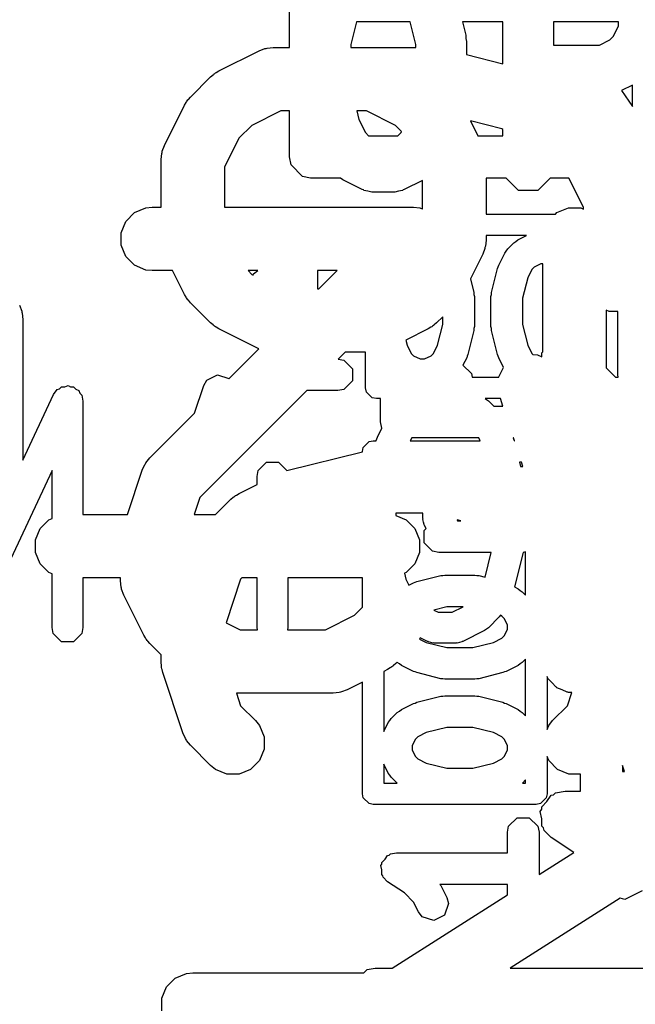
# Model space of a CAD drawing. Extents: x 95.1 to 121.9, y -82.3 to -63.1.
# Tile 14 of 35: x 104.5 to 105.9, y -74.7 to -72.3. Entities that reach past the tile are written whole.
import ezdxf

# ---------------------------------------------------------------- set-up
doc = ezdxf.new("R2010")
doc.units = 0
doc.layers.add('BLACK', color=7, linetype='CONTINUOUS')

msp = doc.modelspace()

# ---------------------------------------------------------------- linework, layer by layer
at = {"layer": 'BLACK', "linetype": 'CONTINUOUS'}
for p, q in [((105.094, -72.404048), (105.094, -72.293)), ((105.252372, -72.343), (105.238857, -72.397061)), ((105.379628, -72.343), (105.252372, -72.343)), ((105.393143, -72.397061), (105.379628, -72.343)), ((105.503322, -72.343), (105.511352, -72.375122)), ((105.598857, -72.343), (105.503322, -72.343)), ((105.598857, -72.442301), (105.598857, -72.343)), ((105.718857, -72.343), (105.718857, -72.398245)), ((105.873143, -72.343), (105.718857, -72.343)), ((105.873143, -72.352652), (105.873143, -72.343)), ((105.860973, -72.37699), (105.873143, -72.352652)), ((105.511352, -72.375122), (105.511709, -72.382466)), ((105.511709, -72.382466), (105.513143, -72.389674)), ((105.513143, -72.389674), (105.513143, -72.420873)), ((105.82755, -72.398245), (105.851888, -72.386076)), ((105.851888, -72.386076), (105.860973, -72.37699)), ((104.926878, -72.459585), (105.022116, -72.411966)), ((105.022116, -72.411966), (105.035847, -72.406711)), ((105.035847, -72.406711), (105.038536, -72.406519)), ((105.038536, -72.406519), (105.041025, -72.405489)), ((105.041025, -72.405489), (105.055657, -72.404048)), ((105.055657, -72.404048), (105.094, -72.404048)), ((105.238857, -72.397061), (105.238857, -72.404048)), ((105.238857, -72.404048), (105.393143, -72.404048)), ((105.393143, -72.404048), (105.393143, -72.397061)), ((105.718857, -72.398245), (105.82755, -72.398245)), ((105.513143, -72.420873), (105.598857, -72.442301)), ((104.914435, -72.467417), (104.916694, -72.465995)), ((104.916694, -72.465995), (104.918751, -72.464307)), ((104.918751, -72.464307), (104.920578, -72.463549)), ((104.920578, -72.463549), (104.926878, -72.459585)), ((104.859767, -72.521253), (104.907386, -72.473634)), ((104.907386, -72.473634), (104.913135, -72.468915)), ((104.913135, -72.468915), (104.914435, -72.467417)), ((105.906, -72.493184), (105.879955, -72.506206)), ((105.879955, -72.506206), (105.906, -72.543413)), ((105.906, -72.543413), (105.906, -72.493184)), ((104.845718, -72.540744), (104.849683, -72.534445)), ((104.849683, -72.534445), (104.85044, -72.532618)), ((104.85044, -72.532618), (104.852128, -72.53056)), ((104.852128, -72.53056), (104.853551, -72.528301)), ((104.853551, -72.528301), (104.855049, -72.527001)), ((104.855049, -72.527001), (104.859767, -72.521253)), ((104.798098, -72.635982), (104.845718, -72.540744)), ((105.073362, -72.554048), (105.004846, -72.588306)), ((105.094, -72.554048), (105.073362, -72.554048)), ((105.094, -72.663), (105.094, -72.554048)), ((105.276047, -72.554048), (105.253226, -72.554048)), ((105.253226, -72.554048), (105.258325, -72.574446)), ((105.344563, -72.588306), (105.276047, -72.554048)), ((105.258325, -72.574446), (105.273884, -72.605563)), ((105.596291, -72.596277), (105.522195, -72.577753)), ((105.522195, -72.577753), (105.539818, -72.613)), ((105.004846, -72.588306), (104.974438, -72.618713)), ((105.273884, -72.605563), (105.281321, -72.613)), ((105.35935, -72.603093), (105.344563, -72.588306)), ((105.350679, -72.613), (105.358116, -72.605563)), ((105.358116, -72.605563), (105.35935, -72.603093)), ((105.598857, -72.597987), (105.596291, -72.596277)), ((105.598857, -72.613), (105.598857, -72.597987)), ((104.974438, -72.618713), (104.94018, -72.68723)), ((105.281321, -72.613), (105.350679, -72.613)), ((105.539818, -72.613), (105.598857, -72.613)), ((104.791621, -72.654892), (104.792651, -72.652403)), ((104.792651, -72.652403), (104.792843, -72.649714)), ((104.792843, -72.649714), (104.798098, -72.635982)), ((104.79018, -72.669524), (104.791621, -72.654892)), ((104.79018, -72.78223), (104.79018, -72.669524)), ((105.097806, -72.682134), (105.094, -72.663)), ((104.94018, -72.68723), (104.94018, -72.78223)), ((105.124866, -72.709194), (105.097806, -72.682134)), ((105.144, -72.713), (105.124866, -72.709194)), ((105.214637, -72.713), (105.144, -72.713)), ((105.220596, -72.717626), (105.214637, -72.713)), ((105.26631, -72.740483), (105.220596, -72.717626)), ((105.409228, -72.718714), (105.36569, -72.740483)), ((105.409228, -72.78649), (105.409228, -72.718714)), ((105.606646, -72.713), (105.559228, -72.713)), ((105.559228, -72.713), (105.559228, -72.798488)), ((105.635896, -72.74225), (105.606646, -72.713)), ((105.711068, -72.713), (105.681818, -72.74225)), ((105.754971, -72.713), (105.711068, -72.713)), ((105.755922, -72.713951), (105.754971, -72.713)), ((105.79018, -72.782467), (105.755922, -72.713951)), ((105.269208, -72.741276), (105.26631, -72.740483)), ((105.270182, -72.74225), (105.269208, -72.741276)), ((105.279614, -72.744126), (105.270182, -72.74225)), ((105.28889, -72.746666), (105.279614, -72.744126)), ((105.290195, -72.74623), (105.28889, -72.746666)), ((105.293143, -72.746817), (105.290195, -72.74623)), ((105.341804, -72.74623), (105.338857, -72.746817)), ((105.34311, -72.746666), (105.341804, -72.74623)), ((105.352385, -72.744126), (105.34311, -72.746666)), ((105.361818, -72.74225), (105.352385, -72.744126)), ((105.362791, -72.741276), (105.361818, -72.74225)), ((105.36569, -72.740483), (105.362791, -72.741276)), ((105.681818, -72.74225), (105.635896, -72.74225)), ((105.338857, -72.746817), (105.293143, -72.746817)), ((104.727075, -72.79487), (104.754111, -72.783671)), ((104.754111, -72.783671), (104.768743, -72.78223)), ((104.768743, -72.78223), (104.79018, -72.78223)), ((104.94018, -72.78223), (105.38779, -72.78223)), ((105.38779, -72.78223), (105.402422, -72.783671)), ((105.402422, -72.783671), (105.408235, -72.786079)), ((105.408235, -72.786079), (105.409228, -72.78649)), ((105.727075, -72.79487), (105.754111, -72.783671)), ((105.754111, -72.783671), (105.783375, -72.783671)), ((105.783375, -72.783671), (105.79018, -72.786489)), ((105.79018, -72.786489), (105.79018, -72.782467)), ((104.695184, -72.842598), (104.706383, -72.815562)), ((104.706383, -72.815562), (104.727075, -72.79487)), ((105.559228, -72.798488), (105.723457, -72.798488)), ((105.723457, -72.798488), (105.727075, -72.79487)), ((104.695184, -72.871862), (104.695184, -72.842598)), ((105.559228, -72.86), (105.557787, -72.874632)), ((105.559228, -72.849288), (105.559228, -72.86)), ((105.655163, -72.849288), (105.559228, -72.849288)), ((105.629752, -72.863306), (105.634504, -72.859618)), ((105.634504, -72.859618), (105.655163, -72.849288)), ((104.706383, -72.898898), (104.695184, -72.871862)), ((105.556565, -72.87981), (105.55131, -72.893541)), ((105.556756, -72.87712), (105.556565, -72.87981)), ((105.557787, -72.874632), (105.556756, -72.87712)), ((105.603448, -72.890674), (105.607131, -72.885927)), ((105.607131, -72.885927), (105.610472, -72.880928)), ((105.610472, -72.880928), (105.624758, -72.866643)), ((105.624758, -72.866643), (105.629752, -72.863306)), ((104.727075, -72.91959), (104.706383, -72.898898)), ((105.55131, -72.893541), (105.522357, -72.951446)), ((105.589162, -72.919245), (105.603448, -72.890674)), ((104.754111, -72.930789), (104.727075, -72.91959)), ((104.768743, -72.93223), (104.754111, -72.930789)), ((104.817442, -72.93223), (104.768743, -72.93223)), ((104.845718, -72.98878), (104.817442, -72.93223)), ((105.018694, -72.93223), (104.995858, -72.93223)), ((104.995858, -72.93223), (105.004846, -72.941218)), ((105.008659, -72.940019), (105.018694, -72.93223)), ((105.206724, -72.93223), (105.160204, -72.93223)), ((105.160204, -72.93223), (105.160204, -72.975476)), ((105.163478, -72.975476), (105.206724, -72.93223)), ((105.572037, -72.984064), (105.586323, -72.92692)), ((105.586323, -72.92692), (105.588077, -72.923206)), ((105.588077, -72.923206), (105.589162, -72.919245)), ((105.667808, -72.929659), (105.658083, -72.949107)), ((105.673488, -72.923978), (105.667808, -72.929659)), ((105.688699, -72.916373), (105.673488, -72.923978)), ((105.693743, -72.916373), (105.688699, -72.916373)), ((105.693743, -73.124165), (105.693743, -72.916373)), ((105.004846, -72.941218), (105.007771, -72.94268)), ((105.007771, -72.94268), (105.008659, -72.940019)), ((105.522357, -72.951446), (105.530512, -72.984064)), ((105.658083, -72.949107), (105.645917, -72.997774)), ((105.160204, -72.975476), (105.163478, -72.975476)), ((104.849683, -72.995078), (104.845718, -72.98878)), ((104.85044, -72.996906), (104.849683, -72.995078)), ((104.852128, -72.998963), (104.85044, -72.996906)), ((104.853551, -73.001223), (104.852128, -72.998963)), ((104.855049, -73.002522), (104.853551, -73.001223)), ((104.859767, -73.008271), (104.855049, -73.002522)), ((105.530512, -72.984064), (105.530735, -72.98865)), ((105.530735, -72.98865), (105.531632, -72.993159)), ((105.531632, -72.993159), (105.531632, -73.064588)), ((105.570917, -72.993159), (105.571813, -72.98865)), ((105.570917, -73.064588), (105.570917, -72.993159)), ((105.571813, -72.98865), (105.572037, -72.984064)), ((105.645917, -72.997774), (105.645917, -73.059972)), ((104.454872, -73.014166), (104.460127, -73.027897)), ((104.907386, -73.05589), (104.859767, -73.008271)), ((105.850548, -73.028797), (105.843743, -73.025978)), ((105.843743, -73.025978), (105.843743, -73.162359)), ((104.460127, -73.027897), (104.460318, -73.030586)), ((104.460318, -73.030586), (104.461349, -73.033075)), ((104.461349, -73.033075), (104.46279, -73.047707)), ((104.46279, -73.047707), (104.46279, -73.380863)), ((105.456632, -73.041281), (105.442023, -73.05589)), ((105.456632, -73.059971), (105.456632, -73.041281)), ((105.870917, -73.028797), (105.850548, -73.028797)), ((105.870917, -73.178873), (105.870917, -73.028797)), ((104.913135, -73.060608), (104.907386, -73.05589)), ((104.914435, -73.062107), (104.913135, -73.060608)), ((104.916694, -73.063528), (104.914435, -73.062107)), ((104.918751, -73.065217), (104.916694, -73.063528)), ((104.920578, -73.065974), (104.918751, -73.065217)), ((104.926878, -73.069939), (104.920578, -73.065974)), ((105.021636, -73.117318), (104.926878, -73.069939)), ((105.422531, -73.069939), (105.369342, -73.096533)), ((105.42883, -73.065974), (105.422531, -73.069939)), ((105.430658, -73.065217), (105.42883, -73.065974)), ((105.432714, -73.063528), (105.430658, -73.065217)), ((105.434974, -73.062107), (105.432714, -73.063528)), ((105.436273, -73.060608), (105.434974, -73.062107)), ((105.442023, -73.05589), (105.436273, -73.060608)), ((105.444464, -73.108641), (105.456632, -73.059971)), ((105.530735, -73.069096), (105.530512, -73.073683)), ((105.531632, -73.064588), (105.530735, -73.069096)), ((105.571813, -73.069096), (105.570917, -73.064588)), ((105.572037, -73.073683), (105.571813, -73.069096)), ((105.645917, -73.059972), (105.658083, -73.108638)), ((105.530512, -73.073683), (105.516226, -73.130825)), ((105.586323, -73.130826), (105.572037, -73.073683)), ((104.950442, -73.188511), (105.021636, -73.117318)), ((105.369342, -73.096533), (105.372369, -73.108638)), ((105.372369, -73.108638), (105.382094, -73.128087)), ((105.434741, -73.128087), (105.444464, -73.108641)), ((105.658083, -73.108638), (105.667808, -73.128087)), ((105.22561, -73.125476), (105.209498, -73.141587)), ((105.209498, -73.141587), (105.222769, -73.144228)), ((105.274304, -73.125476), (105.22561, -73.125476)), ((105.274304, -73.209888), (105.274304, -73.125476)), ((105.382094, -73.128087), (105.387775, -73.133769)), ((105.387775, -73.133769), (105.402984, -73.141373)), ((105.402984, -73.141373), (105.413852, -73.141373)), ((105.413852, -73.141373), (105.429059, -73.133769)), ((105.429059, -73.133769), (105.434741, -73.128087)), ((105.513387, -73.1385), (105.504618, -73.156037)), ((105.514471, -73.134538), (105.513387, -73.1385)), ((105.516226, -73.130825), (105.514471, -73.134538)), ((105.588077, -73.134539), (105.586323, -73.130826)), ((105.589162, -73.138501), (105.588077, -73.134539)), ((105.600534, -73.161245), (105.589162, -73.138501)), ((105.667808, -73.128087), (105.670164, -73.130443)), ((105.670164, -73.130443), (105.681419, -73.131244)), ((105.681419, -73.131244), (105.690984, -73.136026)), ((105.690984, -73.126924), (105.693743, -73.124165)), ((105.690984, -73.136026), (105.690984, -73.126924)), ((105.222769, -73.144228), (105.243063, -73.164522)), ((105.243063, -73.164522), (105.243063, -73.193224)), ((105.504618, -73.156037), (105.524687, -73.176106)), ((105.589273, -73.18377), (105.600534, -73.161245)), ((105.843743, -73.162359), (105.865872, -73.184488)), ((104.898461, -73.191409), (104.9235, -73.17889)), ((104.9235, -73.17889), (104.950058, -73.187742)), ((104.950058, -73.187742), (104.950442, -73.188511)), ((105.524687, -73.176106), (105.526355, -73.184488)), ((105.526355, -73.184488), (105.589222, -73.184488)), ((105.589222, -73.184488), (105.589273, -73.18377)), ((105.865872, -73.184488), (105.872034, -73.184488)), ((105.872034, -73.184488), (105.870917, -73.178873)), ((104.543758, -73.213945), (104.549867, -73.211723)), ((104.549867, -73.211723), (104.554464, -73.207127)), ((104.554464, -73.207127), (104.562507, -73.207127)), ((104.562507, -73.207127), (104.570067, -73.204378)), ((104.570067, -73.204378), (104.575957, -73.207127)), ((104.575957, -73.207127), (104.582458, -73.207127)), ((104.582458, -73.207127), (104.588146, -73.212815)), ((104.869517, -73.269437), (104.891394, -73.203808)), ((104.891394, -73.203808), (104.898461, -73.191409)), ((105.243063, -73.193224), (105.222769, -73.213518)), ((105.276237, -73.219608), (105.274304, -73.209888)), ((104.46279, -73.380863), (104.535316, -73.225452)), ((104.535316, -73.225452), (104.543758, -73.213945)), ((104.588146, -73.212815), (104.595435, -73.216217)), ((104.595435, -73.216217), (104.597656, -73.222325)), ((104.597656, -73.222325), (104.602253, -73.226922)), ((104.602253, -73.226922), (104.605037, -73.240919)), ((105.134713, -73.216373), (104.881914, -73.469172)), ((105.208418, -73.216373), (105.134713, -73.216373)), ((105.222769, -73.213518), (105.208418, -73.216373)), ((105.289984, -73.233355), (105.276237, -73.219608)), ((105.299704, -73.235288), (105.289984, -73.233355)), ((105.309685, -73.235288), (105.299704, -73.235288)), ((105.309685, -73.290457), (105.309685, -73.235288)), ((105.557516, -73.235288), (105.56016, -73.23734)), ((105.593122, -73.235288), (105.557516, -73.235288)), ((105.599011, -73.252957), (105.593122, -73.235288)), ((104.605037, -73.240919), (104.605037, -73.509533)), ((105.56016, -73.23734), (105.565039, -73.2406)), ((105.565039, -73.2406), (105.577396, -73.252957)), ((105.577396, -73.252957), (105.599011, -73.252957)), ((104.763329, -73.375626), (104.869517, -73.269437)), ((105.3021, -73.326742), (105.312891, -73.305159)), ((105.31254, -73.304808), (105.309685, -73.290457)), ((105.312891, -73.305159), (105.31254, -73.304808)), ((105.301041, -73.330606), (105.3021, -73.326742)), ((105.383279, -73.327957), (105.379657, -73.3352)), ((105.541802, -73.327957), (105.383279, -73.327957)), ((105.545424, -73.3352), (105.541802, -73.327957)), ((105.623314, -73.327957), (105.624039, -73.330604)), ((105.624011, -73.327957), (105.623314, -73.327957)), ((105.626426, -73.3352), (105.624011, -73.327957)), ((105.2668, -73.3606), (105.268733, -73.35088)), ((105.268733, -73.35088), (105.28248, -73.337133)), ((105.28248, -73.337133), (105.2922, -73.3352)), ((105.2922, -73.3352), (105.299088, -73.3352)), ((105.299088, -73.3352), (105.299331, -73.334228)), ((105.299331, -73.334228), (105.301041, -73.330606)), ((105.379657, -73.3352), (105.545424, -73.3352)), ((105.624039, -73.330604), (105.625751, -73.334228)), ((105.625751, -73.334228), (105.625994, -73.3352)), ((105.625994, -73.3352), (105.626426, -73.3352)), ((104.754002, -73.386991), (104.763329, -73.375626)), ((105.087545, -73.405672), (105.2668, -73.360858)), ((105.2668, -73.360858), (105.2668, -73.3606)), ((104.745211, -73.404942), (104.751205, -73.391517)), ((104.751205, -73.391517), (104.75297, -73.389481)), ((104.75297, -73.389481), (104.754002, -73.386991)), ((105.020027, -73.405738), (105.039822, -73.385943)), ((105.039822, -73.385943), (105.067816, -73.385943)), ((105.067816, -73.385943), (105.087545, -73.405672)), ((105.638694, -73.386), (105.641148, -73.395815)), ((105.643359, -73.386), (105.638694, -73.386)), ((105.641148, -73.395815), (105.646631, -73.395815)), ((105.646631, -73.395815), (105.643359, -73.386)), ((104.531885, -73.405787), (104.42279, -73.639563)), ((104.531885, -73.519198), (104.531885, -73.405787)), ((104.710347, -73.509533), (104.745211, -73.404942)), ((105.017243, -73.419735), (105.020027, -73.405738)), ((105.017243, -73.438212), (105.017243, -73.419735)), ((104.974497, -73.459585), (105.017243, -73.438212)), ((104.955005, -73.473634), (104.960755, -73.468913)), ((104.960755, -73.468913), (104.962054, -73.467417)), ((104.962054, -73.467417), (104.964308, -73.465997)), ((104.964308, -73.465997), (104.96637, -73.464306)), ((104.96637, -73.464306), (104.968202, -73.463547)), ((104.968202, -73.463547), (104.974497, -73.459585)), ((104.881914, -73.469172), (104.86846, -73.509533)), ((104.919106, -73.509533), (104.955005, -73.473634)), ((104.605037, -73.509533), (104.710347, -73.509533)), ((104.86846, -73.509533), (104.919106, -73.509533)), ((105.409685, -73.506429), (105.345846, -73.506429)), ((105.345846, -73.506429), (105.345846, -73.512191)), ((105.345846, -73.512191), (105.369943, -73.522173)), ((105.409685, -73.519029), (105.409685, -73.506429)), ((104.504011, -73.542865), (104.524703, -73.522173)), ((104.524703, -73.522173), (104.531885, -73.519198)), ((105.369943, -73.522173), (105.390635, -73.542865)), ((105.410051, -73.520871), (105.409685, -73.519029)), ((105.40978, -73.521687), (105.410051, -73.520871)), ((105.411366, -73.527482), (105.40978, -73.521687)), ((105.41254, -73.53338), (105.411366, -73.527482)), ((105.413147, -73.533987), (105.41254, -73.53338)), ((105.413644, -73.5358), (105.413147, -73.533987)), ((105.417187, -73.542887), (105.413644, -73.5358)), ((105.499204, -73.524386), (105.49073, -73.522267)), ((105.49073, -73.522267), (105.49179, -73.524386)), ((105.49179, -73.524386), (105.499204, -73.524386)), ((104.492812, -73.569901), (104.504011, -73.542865)), ((105.390635, -73.542865), (105.401834, -73.569901)), ((105.41254, -73.547535), (105.417187, -73.542887)), ((105.41254, -73.576237), (105.41254, -73.547535)), ((104.492812, -73.599165), (104.492812, -73.569901)), ((105.401834, -73.569901), (105.401834, -73.599165)), ((105.432834, -73.596531), (105.41254, -73.576237)), ((104.504011, -73.626201), (104.492812, -73.599165)), ((105.401834, -73.599165), (105.390635, -73.626201)), ((105.447185, -73.599386), (105.432834, -73.596531)), ((105.571515, -73.599386), (105.447185, -73.599386)), ((105.55691, -73.657805), (105.571515, -73.599386)), ((105.646919, -73.599386), (105.626503, -73.681047)), ((105.647185, -73.599386), (105.646919, -73.599386)), ((105.6528, -73.598268), (105.647185, -73.599386)), ((105.6528, -73.700181), (105.6528, -73.598268)), ((104.524703, -73.646893), (104.504011, -73.626201)), ((105.390635, -73.626201), (105.369943, -73.646893)), ((104.531885, -73.649867), (104.524703, -73.646893)), ((104.531885, -73.777367), (104.531885, -73.649867)), ((105.369943, -73.646893), (105.365865, -73.648581)), ((105.365865, -73.648581), (105.369325, -73.662419)), ((105.395233, -73.668363), (105.452376, -73.654077)), ((105.452376, -73.654077), (105.456962, -73.653853)), ((105.456962, -73.653853), (105.461471, -73.652957)), ((105.461471, -73.652957), (105.5329, -73.652957)), ((105.5329, -73.652957), (105.537408, -73.653853)), ((105.537408, -73.653853), (105.541995, -73.654077)), ((105.541995, -73.654077), (105.55691, -73.657805)), ((104.693743, -73.659533), (104.605037, -73.659533)), ((104.605037, -73.659533), (104.605037, -73.777367)), ((104.693743, -73.666754), (104.693743, -73.659533)), ((104.695184, -73.681386), (104.693743, -73.666754)), ((104.978351, -73.662419), (104.943915, -73.765725)), ((104.981237, -73.659533), (104.978351, -73.662419)), ((105.017243, -73.659533), (104.981237, -73.659533)), ((105.017243, -73.777367), (105.017243, -73.659533)), ((105.090395, -73.659533), (105.090395, -73.777367)), ((105.2668, -73.659533), (105.090395, -73.659533)), ((105.2668, -73.729297), (105.2668, -73.659533)), ((105.369325, -73.662419), (105.376484, -73.676738)), ((105.376484, -73.676738), (105.387557, -73.671202)), ((105.387557, -73.671202), (105.391521, -73.670116)), ((105.391521, -73.670116), (105.395233, -73.668363)), ((104.696215, -73.683875), (104.695184, -73.681386)), ((104.696406, -73.686563), (104.696215, -73.683875)), ((104.701661, -73.700295), (104.696406, -73.686563)), ((104.74928, -73.795533), (104.701661, -73.700295)), ((105.626503, -73.681047), (105.635384, -73.685488)), ((105.635384, -73.685488), (105.64013, -73.689171)), ((105.64013, -73.689171), (105.64513, -73.692512)), ((105.64513, -73.692512), (105.6528, -73.700181)), ((105.179609, -73.78223), (105.248125, -73.747972)), ((105.248125, -73.747972), (105.2668, -73.729297)), ((105.466087, -73.727957), (105.435336, -73.735643)), ((105.435336, -73.735643), (105.445631, -73.740791)), ((105.445631, -73.740791), (105.479451, -73.740791)), ((105.505118, -73.727957), (105.466087, -73.727957)), ((105.479451, -73.740791), (105.505118, -73.727957)), ((105.593188, -73.748242), (105.590585, -73.752139)), ((105.596401, -73.749849), (105.593188, -73.748242)), ((104.943915, -73.765725), (104.976924, -73.78223)), ((105.590585, -73.752139), (105.565039, -73.777685)), ((105.60208, -73.755528), (105.596401, -73.749849)), ((105.609685, -73.770737), (105.60208, -73.755528)), ((105.609685, -73.781605), (105.609685, -73.770737)), ((104.534669, -73.791364), (104.531885, -73.777367)), ((104.554464, -73.811159), (104.534669, -73.791364)), ((104.602253, -73.791364), (104.582458, -73.811159)), ((104.605037, -73.777367), (104.602253, -73.791364)), ((104.976924, -73.78223), (105.01821, -73.78223)), ((105.01821, -73.78223), (105.017243, -73.777367)), ((105.090395, -73.777367), (105.089428, -73.78223)), ((105.089428, -73.78223), (105.179609, -73.78223)), ((105.555533, -73.784537), (105.504443, -73.810082)), ((105.560166, -73.780941), (105.555533, -73.784537)), ((105.565039, -73.777685), (105.560166, -73.780941)), ((105.60208, -73.796814), (105.609685, -73.781605)), ((104.582458, -73.811159), (104.554464, -73.811159)), ((104.753244, -73.801832), (104.74928, -73.795533)), ((104.754002, -73.80366), (104.753244, -73.801832)), ((104.75569, -73.805716), (104.754002, -73.80366)), ((104.757112, -73.807976), (104.75569, -73.805716)), ((104.75861, -73.809275), (104.757112, -73.807976)), ((104.763329, -73.815025), (104.75861, -73.809275)), ((104.79018, -73.841876), (104.763329, -73.815025)), ((105.402531, -73.80366), (105.401882, -73.80445)), ((105.401882, -73.80445), (105.417419, -73.812219)), ((105.403434, -73.801479), (105.402531, -73.80366)), ((105.420638, -73.810081), (105.403434, -73.801479)), ((105.417419, -73.812219), (105.466087, -73.824386)), ((105.422404, -73.810564), (105.420638, -73.810081)), ((105.422999, -73.811159), (105.422404, -73.810564)), ((105.428751, -73.812303), (105.422999, -73.811159)), ((105.434403, -73.813851), (105.428751, -73.812303)), ((105.435199, -73.813585), (105.434403, -73.813851)), ((105.436996, -73.813943), (105.435199, -73.813585)), ((105.488086, -73.813943), (105.436996, -73.813943)), ((105.489882, -73.813585), (105.488086, -73.813943)), ((105.490679, -73.813851), (105.489882, -73.813585)), ((105.496334, -73.812302), (105.490679, -73.813851)), ((105.502083, -73.811159), (105.496334, -73.812302)), ((105.502676, -73.810565), (105.502083, -73.811159)), ((105.504443, -73.810082), (105.502676, -73.810565)), ((105.528285, -73.824386), (105.57695, -73.812219)), ((105.57695, -73.812219), (105.596401, -73.802493)), ((105.596401, -73.802493), (105.60208, -73.796814)), ((104.79018, -73.86), (104.79018, -73.841876)), ((105.466087, -73.824386), (105.528285, -73.824386)), ((104.790909, -73.867405), (104.79018, -73.86)), ((105.345585, -73.862644), (105.339835, -73.867362)), ((105.348819, -73.859409), (105.345585, -73.862644)), ((105.349242, -73.859832), (105.348819, -73.859409)), ((105.354239, -73.86317), (105.349242, -73.859832)), ((105.358986, -73.866855), (105.354239, -73.86317)), ((105.64013, -73.863171), (105.635384, -73.866855)), ((105.64513, -73.859831), (105.64013, -73.863171)), ((105.6528, -73.852161), (105.64513, -73.859831)), ((105.6528, -73.985895), (105.6528, -73.852161)), ((104.790769, -73.869381), (104.790909, -73.867405)), ((104.791359, -73.871978), (104.790769, -73.869381)), ((104.791621, -73.874632), (104.791359, -73.871978)), ((104.792379, -73.876462), (104.791621, -73.874632)), ((104.794029, -73.883718), (104.792379, -73.876462)), ((104.841649, -74.026575), (104.794029, -73.883718)), ((105.326093, -73.876693), (105.3176, -73.880939)), ((105.3176, -73.880939), (105.3176, -74.022917)), ((105.332392, -73.872728), (105.326093, -73.876693)), ((105.33422, -73.871971), (105.332392, -73.872728)), ((105.336276, -73.870282), (105.33422, -73.871971)), ((105.338536, -73.868861), (105.336276, -73.870282)), ((105.339835, -73.867362), (105.338536, -73.868861)), ((105.387557, -73.881141), (105.358986, -73.866855)), ((105.391521, -73.882226), (105.387557, -73.881141)), ((105.395233, -73.88398), (105.391521, -73.882226)), ((105.452376, -73.898266), (105.395233, -73.88398)), ((105.599138, -73.88398), (105.541995, -73.898266)), ((105.602851, -73.882225), (105.599138, -73.88398)), ((105.606813, -73.881141), (105.602851, -73.882225)), ((105.635384, -73.866855), (105.606813, -73.881141)), ((105.2668, -73.906339), (105.230855, -73.924312)), ((105.2668, -74.1706), (105.2668, -73.906339)), ((105.456962, -73.898489), (105.452376, -73.898266)), ((105.461471, -73.899386), (105.456962, -73.898489)), ((105.5329, -73.899386), (105.461471, -73.899386)), ((105.537408, -73.898489), (105.5329, -73.899386)), ((105.541995, -73.898266), (105.537408, -73.898489)), ((105.704613, -73.896119), (105.7036, -73.893333)), ((105.7036, -73.893333), (105.7036, -74.018421)), ((105.705742, -73.897352), (105.704613, -73.896119)), ((105.706383, -73.898898), (105.705742, -73.897352)), ((105.715588, -73.908103), (105.706383, -73.898898)), ((105.724377, -73.9177), (105.715588, -73.908103)), ((105.197314, -73.93223), (104.968314, -73.93223)), ((104.968314, -73.93223), (104.978351, -73.962342)), ((105.211946, -73.930789), (105.197314, -73.93223)), ((105.214435, -73.929757), (105.211946, -73.930789)), ((105.217123, -73.929567), (105.214435, -73.929757)), ((105.230855, -73.924312), (105.217123, -73.929567)), ((105.725892, -73.918407), (105.724377, -73.9177)), ((105.727075, -73.91959), (105.725892, -73.918407)), ((105.739096, -73.924569), (105.727075, -73.91959)), ((105.750895, -73.930076), (105.739096, -73.924569)), ((105.752566, -73.930149), (105.750895, -73.930076)), ((105.752009, -73.962343), (105.762527, -73.930789)), ((105.754111, -73.930789), (105.752566, -73.930149)), ((105.762527, -73.930789), (105.754111, -73.930789)), ((105.358986, -73.971202), (105.387557, -73.956916)), ((105.387557, -73.956916), (105.391521, -73.95583)), ((105.391521, -73.95583), (105.395233, -73.954077)), ((105.395233, -73.954077), (105.452376, -73.939791)), ((105.452376, -73.939791), (105.456962, -73.939567)), ((105.456962, -73.939567), (105.461471, -73.938671)), ((105.461471, -73.938671), (105.5329, -73.938671)), ((105.5329, -73.938671), (105.537408, -73.939567)), ((105.537408, -73.939567), (105.541995, -73.939791)), ((105.541995, -73.939791), (105.599138, -73.954077)), ((105.599138, -73.954077), (105.602851, -73.955831)), ((105.602851, -73.955831), (105.606813, -73.956916)), ((105.606813, -73.956916), (105.635384, -73.971202)), ((104.978351, -73.962342), (105.013452, -73.997443)), ((105.334955, -73.992511), (105.349242, -73.978225)), ((105.349242, -73.978225), (105.354239, -73.974886)), ((105.354239, -73.974886), (105.358986, -73.971202)), ((105.635384, -73.971202), (105.64013, -73.974885)), ((105.64013, -73.974885), (105.64513, -73.978226)), ((105.64513, -73.978226), (105.6528, -73.985895)), ((105.716909, -73.997443), (105.752009, -73.962343)), ((105.013452, -73.997443), (105.022779, -74.008808)), ((105.3176, -74.022917), (105.32793, -74.002258)), ((105.32793, -74.002258), (105.331613, -73.997511)), ((105.331613, -73.997511), (105.334955, -73.992511)), ((105.707582, -74.008808), (105.716909, -73.997443)), ((104.847643, -74.04), (104.841649, -74.026575)), ((105.022779, -74.008808), (105.033978, -74.035844)), ((105.417419, -74.025837), (105.397969, -74.035563)), ((105.466087, -74.013671), (105.417419, -74.025837)), ((105.528285, -74.013671), (105.466087, -74.013671)), ((105.57695, -74.025837), (105.528285, -74.013671)), ((105.596401, -74.035563), (105.57695, -74.025837)), ((105.7036, -74.018421), (105.707582, -74.008808)), ((104.849409, -74.042036), (104.847643, -74.04)), ((104.85044, -74.044525), (104.849409, -74.042036)), ((104.859767, -74.05589), (104.85044, -74.044525)), ((105.033978, -74.035844), (105.033978, -74.065107)), ((105.39229, -74.041241), (105.384685, -74.056453)), ((105.397969, -74.035563), (105.39229, -74.041241)), ((105.60208, -74.041242), (105.596401, -74.035563)), ((105.609685, -74.056451), (105.60208, -74.041242)), ((104.907386, -74.103509), (104.859767, -74.05589)), ((105.033978, -74.065107), (105.022779, -74.092143)), ((105.384685, -74.056453), (105.384685, -74.067318)), ((105.384685, -74.067318), (105.39229, -74.082529)), ((105.60208, -74.082528), (105.609685, -74.067319)), ((105.609685, -74.067319), (105.609685, -74.056451)), ((105.022779, -74.092143), (105.002086, -74.112836)), ((105.39229, -74.082529), (105.397969, -74.088207)), ((105.397969, -74.088207), (105.417419, -74.097933)), ((105.417419, -74.097933), (105.466087, -74.1101)), ((105.528285, -74.1101), (105.57695, -74.097933)), ((105.57695, -74.097933), (105.596401, -74.088207)), ((105.596401, -74.088207), (105.60208, -74.082528)), ((105.707582, -74.092144), (105.7036, -74.08253)), ((105.7036, -74.08253), (105.7036, -74.1706)), ((105.728274, -74.112836), (105.707582, -74.092144)), ((104.918751, -74.112836), (104.907386, -74.103509)), ((104.945787, -74.124035), (104.918751, -74.112836)), ((105.002086, -74.112836), (104.97505, -74.124035)), ((105.32793, -74.121513), (105.3176, -74.100853)), ((105.3176, -74.100853), (105.3176, -74.1452)), ((105.331613, -74.126259), (105.32793, -74.121513)), ((105.466087, -74.1101), (105.528285, -74.1101)), ((105.755311, -74.124035), (105.728274, -74.112836)), ((105.887225, -74.1176), (105.8826, -74.103723)), ((105.8826, -74.103723), (105.8826, -74.1176)), ((105.8826, -74.1176), (105.887225, -74.1176)), ((104.97505, -74.124035), (104.945787, -74.124035)), ((105.334955, -74.13126), (105.331613, -74.126259)), ((105.348896, -74.1452), (105.334955, -74.13126)), ((105.6528, -74.137875), (105.645475, -74.1452)), ((105.6528, -74.1452), (105.6528, -74.137875)), ((105.7826, -74.124035), (105.755311, -74.124035)), ((105.7826, -74.164171), (105.7826, -74.124035)), ((105.3176, -74.1452), (105.348896, -74.1452)), ((105.645475, -74.1452), (105.6528, -74.1452)), ((105.723456, -74.168738), (105.746417, -74.164171)), ((105.746417, -74.164171), (105.7826, -74.164171)), ((105.268733, -74.18032), (105.2668, -74.1706)), ((105.28248, -74.194067), (105.268733, -74.18032)), ((105.701667, -74.18032), (105.68792, -74.194067)), ((105.690984, -74.20121), (105.703337, -74.188856)), ((105.7036, -74.1706), (105.701667, -74.18032)), ((105.703337, -74.188856), (105.71303, -74.174318)), ((105.71303, -74.174318), (105.719087, -74.173106)), ((105.719087, -74.173106), (105.723456, -74.168738)), ((105.2922, -74.196), (105.28248, -74.194067)), ((105.6782, -74.196), (105.2922, -74.196)), ((105.68792, -74.194067), (105.6782, -74.196)), ((105.687557, -74.212527), (105.690984, -74.207386)), ((105.690984, -74.22966), (105.687557, -74.212527)), ((105.690984, -74.207386), (105.690984, -74.20121)), ((105.61254, -74.247534), (105.632834, -74.22724)), ((105.632834, -74.22724), (105.661536, -74.22724)), ((105.661536, -74.22724), (105.68183, -74.247534)), ((105.690984, -74.247132), (105.690984, -74.22966)), ((105.609685, -74.261885), (105.61254, -74.247534)), ((105.68183, -74.247534), (105.684685, -74.261885)), ((105.695352, -74.2515), (105.690984, -74.247132)), ((105.696564, -74.257558), (105.695352, -74.2515)), ((105.713135, -74.274094), (105.696564, -74.257558)), ((105.609685, -74.310099), (105.609685, -74.261885)), ((105.684685, -74.261885), (105.684685, -74.362153)), ((105.766821, -74.309884), (105.713135, -74.274094)), ((105.31254, -74.333248), (105.320261, -74.325526)), ((105.320261, -74.325526), (105.326319, -74.31644)), ((105.326319, -74.31644), (105.330105, -74.315682)), ((105.330105, -74.315682), (105.332834, -74.312954)), ((105.332834, -74.312954), (105.347185, -74.310099)), ((105.347185, -74.310099), (105.609685, -74.310099)), ((105.684685, -74.362153), (105.766821, -74.309884)), ((105.310398, -74.340322), (105.31254, -74.337108)), ((105.31254, -74.351033), (105.310398, -74.340322)), ((105.31254, -74.337108), (105.31254, -74.333248)), ((105.31254, -74.36195), (105.31254, -74.351033)), ((105.315268, -74.364678), (105.31254, -74.36195)), ((105.316026, -74.368465), (105.315268, -74.364678)), ((105.326383, -74.378801), (105.316026, -74.368465)), ((105.366153, -74.405315), (105.326383, -74.378801)), ((105.609685, -74.385099), (105.449926, -74.385099)), ((105.449926, -74.385099), (105.452155, -74.387971)), ((105.452155, -74.387971), (105.466441, -74.416543)), ((105.609685, -74.40988), (105.609685, -74.385099)), ((105.928888, -74.400625), (105.887814, -74.421163)), ((105.337246, -74.58325), (105.609685, -74.40988)), ((105.387794, -74.426955), (105.366153, -74.405315)), ((105.466441, -74.416543), (105.470305, -74.430656)), ((105.877009, -74.417561), (105.616642, -74.58325)), ((105.887814, -74.421163), (105.877009, -74.417561)), ((105.399359, -74.450084), (105.387794, -74.426955)), ((105.470305, -74.430656), (105.461229, -74.457883)), ((105.40833, -74.461643), (105.399359, -74.450084)), ((105.435558, -74.470719), (105.40833, -74.461643)), ((105.461229, -74.457883), (105.435558, -74.470719)), ((105.270148, -74.594524), (105.277616, -74.587056)), ((105.277616, -74.587056), (105.29675, -74.58325)), ((105.29675, -74.58325), (105.337246, -74.58325)), ((105.616642, -74.58325), (106.23445, -74.58325)), ((104.80282, -74.627856), (104.823512, -74.607164)), ((104.823512, -74.607164), (104.850548, -74.595965)), ((104.850548, -74.595965), (104.86518, -74.594524)), ((104.86518, -74.594524), (105.270148, -74.594524)), ((104.791621, -74.654892), (104.80282, -74.627856)), ((104.791621, -74.684156), (104.791621, -74.654892))]:
    msp.add_line(p, q, dxfattribs=at)

doc.saveas('drawing.dxf')
